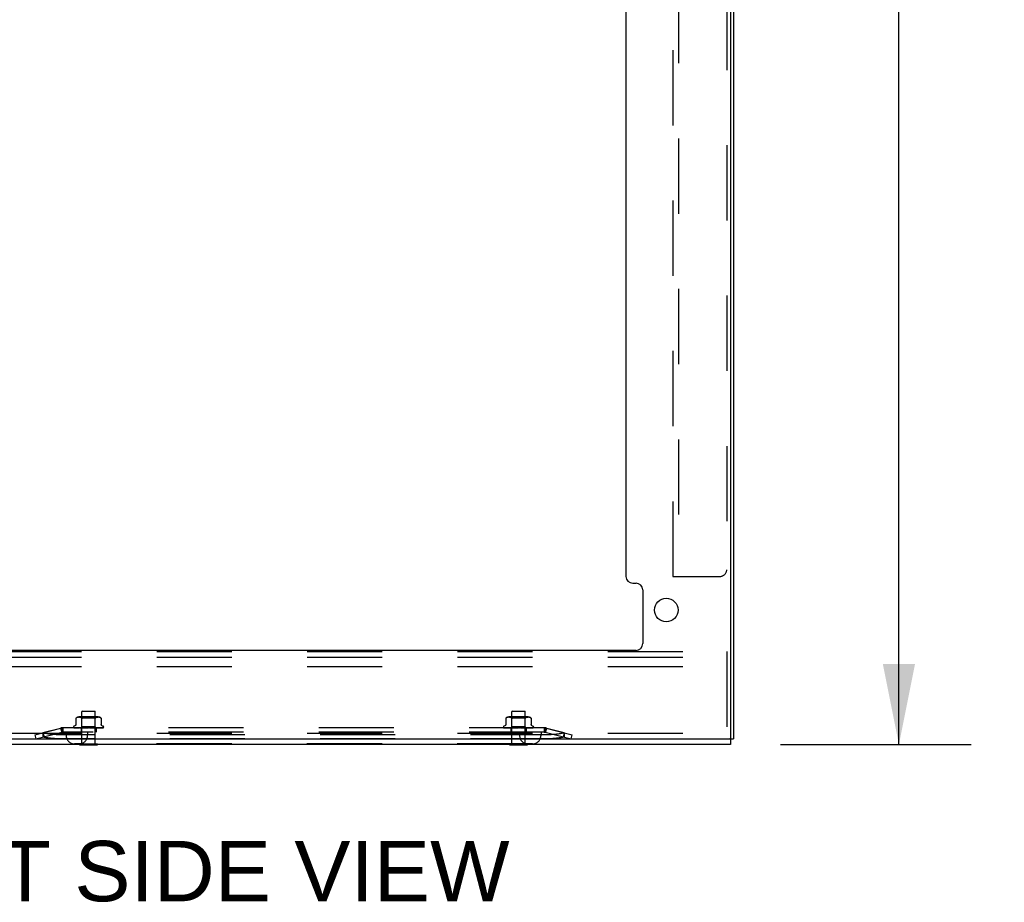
# Model space of a CAD drawing. Header units: inches. Extents: x 0 to 254, y 0 to 165.
# Tile 63 of 78: x 150 to 168, y 41 to 57. Entities that reach past the tile are written whole.
import ezdxf

# ---------------------------------------------------------------- set-up
doc = ezdxf.new("R2010")
doc.units = ezdxf.units.IN
doc.header["$LTSCALE"] = 13.988161
doc.header["$MEASUREMENT"] = 0
doc.linetypes.add('HIDDEN', pattern=[0.2, 0.1, -0.1])
doc.layers.get('0').update_dxf_attribs({"linetype": 'CONTINUOUS'})
doc.layers.add('DEFAULT_2', color=8, linetype='HIDDEN')
doc.layers.add('DIMENSIONS', color=7, linetype='CONTINUOUS')
doc.styles.get("Standard").update_dxf_attribs({"font": 'arial.ttf'})
doc.dimstyles.new('DIMSTYLE_1', dxfattribs={"dimtxt": 1.122045, "dimasz": 1.49606, "dimexe": 0.09, "dimexo": 0.07, "dimgap": 0.0375, "dimtad": 0, "dimtih": 1, "dimtoh": 1, "dimzin": 4, "dimdsep": 46, "dimtxsty": 'Standard', "dimblk": '_FILLED', "dimblk1": '_FILLED', "dimblk2": '_FILLED', "dimcen": 0.09, "dimazin": 1, "dimtfac": 1, "dimtdec": 3, "dimtofl": 0, "dimtmove": 0, "dimatfit": 3, "dimldrblk": '_FILLED', "dimfxl": 0, "dimtolj": 1, "dimtzin": 4, "dimarcsym": 0})

# ---------------------------------------------------------------- blocks, each defined once
blk = doc.blocks.new('_FILLED')
at = {"color": 0, "linetype": 'ByBlock'}
blk.add_solid([(0, 0), (-1, 0.2), (-1, -0.2)], dxfattribs=at)
blk = doc.blocks.new('*D20')
at = {"layer": 'DIMENSIONS', "color": 2, "linetype": 'Continuous'}
for p, q in [((164.317, 122.494), (167.868, 122.494)), ((166.521, 122.494), (166.521, 84.246)), ((166.521, 43.754), (166.521, 82.001)), ((164.317, 43.754), (167.868, 43.754))]:
    blk.add_line(p, q, dxfattribs=at)
at = {"layer": 'DIMENSIONS', "color": 2, "linetype": 'Continuous', "xscale": 1.49606, "yscale": 1.49606, "zscale": 1.49606}
for p, rotation in [((166.521, 122.494), 90), ((166.521, 43.754), 270)]:
    blk.add_blockref('_FILLED', p, dxfattribs=dict(at, rotation=rotation))
at = {"layer": 'DIMENSIONS', "color": 2, "linetype": 'Continuous', "insert": (166.521, 83.685), "char_height": 1.122, "width": 3.9209, "attachment_point": 2, "line_spacing_factor": 0.9}
blk.add_mtext('78.74', dxfattribs=at)

msp = doc.modelspace()

# ---------------------------------------------------------------- linework, layer by layer
at = {"color": 3, "linetype": 'Continuous'}
for p, q in [((163.442, 122.39), (163.442, 43.858)), ((163.39, 122.375), (163.39, 43.873)), ((161.442, 70.21), (161.442, 46.879)), ((161.567, 46.754), (161.629, 46.754)), ((161.754, 46.629), (161.754, 45.629)), ((161.629, 45.504), (143.255, 45.504)), ((141.442, 43.858), (163.375, 43.858)), ((163.39, 43.754), (141.494, 43.754))]:
    msp.add_line(p, q, dxfattribs=at)
at = {"color": 7, "linetype": 'Continuous'}
for p, q in [((163.375, 43.858), (163.442, 43.858)), ((163.39, 43.858), (163.39, 43.754)), ((151.274, 43.75), (151.274, 43.754)), ((151.274, 43.75), (151.611, 43.75)), ((151.611, 43.75), (151.611, 43.754)), ((159.274, 43.75), (159.274, 43.754)), ((159.274, 43.75), (159.611, 43.75)), ((159.611, 43.75), (159.611, 43.754))]:
    msp.add_line(p, q, dxfattribs=at)
at = {"color": 3, "linetype": 'Continuous'}
msp.add_circle((162.192, 46.254), 0.219, dxfattribs=at)
for centre, radius, start, end in [((161.567, 46.879), 0.125, 180, 270), ((161.629, 46.629), 0.125, 0, 90), ((161.629, 45.629), 0.125, 270, 360), ((163.375, 43.873), 0.015, 270, 360)]:
    msp.add_arc(centre, radius, start, end, dxfattribs=at)
at = {"layer": 'DEFAULT_2', "color": 8, "linetype": 'HIDDEN'}
for p, q in [((162.421, 119.369), (162.421, 46.879)), ((163.317, 119.244), (163.317, 47.004)), ((162.317, 70.655), (162.317, 46.879)), ((162.317, 46.879), (163.192, 46.879)), ((144.317, 45.483), (163.317, 45.483)), ((163.317, 45.483), (163.317, 43.858)), ((144.317, 45.379), (163.317, 45.379)), ((144.317, 45.202), (163.317, 45.202)), ((151.328, 44.375), (151.318, 44.365)), ((151.566, 44.365), (151.318, 44.365)), ((151.318, 43.768), (151.318, 44.365)), ((151.328, 44.375), (151.556, 44.375)), ((151.556, 44.375), (151.566, 44.365)), ((151.566, 43.768), (151.566, 44.365)), ((159.328, 44.375), (159.318, 44.365)), ((159.566, 44.365), (159.318, 44.365)), ((159.318, 43.768), (159.318, 44.365)), ((159.328, 44.375), (159.556, 44.375)), ((159.556, 44.375), (159.566, 44.365)), ((159.566, 43.768), (159.566, 44.365)), ((151.206, 44.24), (151.206, 44.128)), ((151.206, 44.24), (151.206, 44.24)), ((151.207, 44.241), (151.208, 44.242)), ((151.209, 44.243), (151.21, 44.244)), ((151.21, 44.244), (151.215, 44.247)), ((151.226, 44.253), (151.22, 44.25)), ((151.231, 44.255), (151.225, 44.253)), ((151.236, 44.256), (151.231, 44.255)), ((151.242, 44.257), (151.236, 44.256)), ((151.247, 44.258), (151.242, 44.257)), ((151.252, 44.259), (151.247, 44.258)), ((151.257, 44.259), (151.252, 44.259)), ((151.262, 44.259), (151.257, 44.259)), ((151.267, 44.259), (151.262, 44.259)), ((151.622, 44.265), (151.263, 44.265)), ((151.272, 44.259), (151.267, 44.259)), ((151.277, 44.258), (151.272, 44.259)), ((151.282, 44.257), (151.277, 44.258)), ((151.287, 44.256), (151.282, 44.257)), ((151.293, 44.255), (151.287, 44.256)), ((151.298, 44.253), (151.293, 44.255)), ((151.317, 44.245), (151.297, 44.265)), ((151.304, 44.25), (151.298, 44.253)), ((151.567, 44.245), (151.317, 44.245)), ((151.317, 44.082), (151.317, 44.245)), ((151.391, 44.256), (151.403, 44.257)), ((151.493, 44.256), (151.505, 44.255)), ((151.527, 44.25), (151.537, 44.247)), ((151.563, 44.24), (151.565, 44.241)), ((151.567, 44.245), (151.587, 44.265)), ((151.567, 44.082), (151.567, 44.245)), ((151.571, 44.244), (151.576, 44.247)), ((151.581, 44.25), (151.576, 44.247)), ((151.586, 44.253), (151.581, 44.25)), ((151.592, 44.255), (151.586, 44.253)), ((151.597, 44.256), (151.592, 44.255)), ((151.603, 44.257), (151.597, 44.256)), ((151.608, 44.258), (151.603, 44.257)), ((151.613, 44.259), (151.608, 44.258)), ((151.618, 44.259), (151.613, 44.259)), ((151.623, 44.259), (151.618, 44.259)), ((151.627, 44.259), (151.622, 44.259)), ((151.632, 44.259), (151.627, 44.259)), ((151.637, 44.258), (151.632, 44.259)), ((151.643, 44.257), (151.637, 44.258)), ((151.648, 44.256), (151.643, 44.257)), ((151.654, 44.255), (151.648, 44.256)), ((151.659, 44.253), (151.653, 44.255)), ((151.664, 44.25), (151.659, 44.253)), ((151.677, 44.241), (151.678, 44.241)), ((151.678, 44.24), (151.678, 44.241)), ((151.678, 44.24), (151.678, 44.128)), ((159.206, 44.24), (159.206, 44.128)), ((159.206, 44.24), (159.206, 44.24)), ((159.207, 44.241), (159.208, 44.242)), ((159.209, 44.243), (159.21, 44.244)), ((159.21, 44.244), (159.215, 44.247)), ((159.226, 44.253), (159.22, 44.25)), ((159.231, 44.255), (159.225, 44.253)), ((159.236, 44.256), (159.231, 44.255)), ((159.242, 44.257), (159.236, 44.256)), ((159.247, 44.258), (159.242, 44.257)), ((159.252, 44.259), (159.247, 44.258)), ((159.257, 44.259), (159.252, 44.259)), ((159.262, 44.259), (159.257, 44.259)), ((159.267, 44.259), (159.262, 44.259)), ((159.622, 44.265), (159.263, 44.265)), ((159.272, 44.259), (159.267, 44.259)), ((159.277, 44.258), (159.272, 44.259)), ((159.282, 44.257), (159.277, 44.258)), ((159.287, 44.256), (159.282, 44.257)), ((159.293, 44.255), (159.287, 44.256)), ((159.298, 44.253), (159.293, 44.255)), ((159.317, 44.245), (159.297, 44.265)), ((159.304, 44.25), (159.298, 44.253)), ((159.567, 44.245), (159.317, 44.245)), ((159.317, 44.082), (159.317, 44.245)), ((159.493, 44.256), (159.505, 44.255)), ((159.527, 44.25), (159.537, 44.247)), ((159.567, 44.245), (159.587, 44.265)), ((159.567, 44.082), (159.567, 44.245)), ((159.571, 44.244), (159.576, 44.247)), ((159.581, 44.25), (159.576, 44.247)), ((159.586, 44.253), (159.581, 44.25)), ((159.592, 44.255), (159.586, 44.253)), ((159.597, 44.256), (159.592, 44.255)), ((159.603, 44.257), (159.597, 44.256)), ((159.608, 44.258), (159.603, 44.257)), ((159.613, 44.259), (159.608, 44.258)), ((159.618, 44.259), (159.613, 44.259)), ((159.623, 44.259), (159.618, 44.259)), ((159.627, 44.259), (159.622, 44.259)), ((159.632, 44.259), (159.627, 44.259)), ((159.637, 44.258), (159.632, 44.259)), ((159.643, 44.257), (159.637, 44.258)), ((159.648, 44.256), (159.643, 44.257)), ((159.654, 44.255), (159.648, 44.256)), ((159.659, 44.253), (159.653, 44.255)), ((159.664, 44.25), (159.659, 44.253)), ((159.677, 44.241), (159.678, 44.241)), ((159.678, 44.24), (159.678, 44.241)), ((159.678, 44.24), (159.678, 44.128)), ((150.442, 43.934), (150.95, 44.065)), ((150.462, 43.858), (150.97, 43.989)), ((150.942, 44.058), (150.594, 43.968)), ((150.594, 43.973), (150.613, 43.897)), ((150.923, 44.058), (150.942, 43.982)), ((150.931, 44.06), (150.95, 43.984)), ((150.942, 44.058), (150.942, 43.982)), ((150.95, 44.065), (150.97, 43.989)), ((159.922, 44.063), (150.962, 44.063)), ((150.962, 44.063), (150.962, 43.985)), ((159.922, 43.985), (150.962, 43.985)), ((151.023, 43.985), (151.023, 43.925)), ((151.161, 44.079), (151.161, 44.078)), ((151.17, 44.066), (151.17, 44.066)), ((151.299, 44.063), (151.17, 44.065)), ((151.187, 44.1), (151.172, 44.095)), ((151.3, 44.063), (151.172, 44.065)), ((151.303, 44.063), (151.178, 44.065)), ((151.184, 44.065), (151.183, 44.065)), ((151.307, 44.063), (151.184, 44.065)), ((151.196, 44.065), (151.195, 44.065)), ((151.312, 44.063), (151.196, 44.065)), ((151.205, 44.065), (151.204, 44.065)), ((151.318, 44.063), (151.205, 44.065)), ((151.326, 44.063), (151.222, 44.065)), ((151.222, 44.065), (151.222, 44.065)), ((151.334, 44.063), (151.234, 44.065)), ((151.244, 44.064), (151.252, 44.063)), ((151.252, 44.063), (151.257, 44.063)), ((151.343, 44.063), (151.256, 44.065)), ((151.353, 44.063), (151.271, 44.065)), ((151.271, 44.065), (151.272, 44.065)), ((151.287, 44.064), (151.298, 44.063)), ((151.298, 44.063), (151.317, 44.082)), ((151.365, 44.063), (151.298, 44.065)), ((151.298, 44.063), (151.298, 44.063)), ((151.298, 44.063), (151.299, 44.063)), ((151.299, 44.063), (151.299, 44.063)), ((151.3, 44.063), (151.3, 44.063)), ((151.3, 44.063), (151.303, 44.063)), ((151.302, 44.063), (151.302, 43.985)), ((151.303, 44.063), (151.303, 44.063)), ((151.307, 44.063), (151.312, 44.063)), ((151.307, 44.063), (151.307, 44.063)), ((151.309, 44.063), (151.307, 44.063)), ((151.312, 44.063), (151.312, 44.063)), ((151.376, 44.063), (151.315, 44.065)), ((151.315, 44.065), (151.315, 44.065)), ((151.315, 44.065), (151.343, 44.063)), ((151.567, 44.082), (151.317, 44.082)), ((151.318, 44.063), (151.318, 44.063)), ((151.318, 44.063), (151.318, 44.063)), ((151.322, 44.063), (151.318, 44.063)), ((151.32, 44.063), (151.325, 44.063)), ((151.326, 44.063), (151.325, 44.063)), ((151.334, 44.063), (151.334, 44.063)), ((151.339, 44.063), (151.334, 44.063)), ((151.336, 44.063), (151.343, 44.063)), ((151.343, 44.063), (151.343, 44.063)), ((151.389, 44.063), (151.344, 44.065)), ((151.353, 44.063), (151.354, 44.063)), ((151.36, 44.063), (151.354, 44.063)), ((151.357, 44.063), (151.364, 44.063)), ((151.402, 44.063), (151.363, 44.065)), ((151.363, 44.065), (151.363, 44.065)), ((151.363, 44.065), (151.393, 44.063)), ((151.365, 44.063), (151.364, 44.063)), ((151.376, 44.063), (151.377, 44.063)), ((151.384, 44.063), (151.377, 44.063)), ((151.38, 44.063), (151.389, 44.063)), ((151.389, 44.063), (151.389, 44.063)), ((151.416, 44.063), (151.394, 44.065)), ((151.402, 44.063), (151.402, 44.063)), ((151.41, 44.063), (151.402, 44.063)), ((151.406, 44.063), (151.415, 44.063)), ((151.416, 44.063), (151.415, 44.063)), ((151.423, 43.985), (151.423, 43.925)), ((151.438, 44.063), (151.429, 44.063)), ((151.433, 44.063), (151.442, 44.063)), ((151.465, 44.063), (151.456, 44.063)), ((151.46, 44.063), (151.469, 44.063)), ((151.496, 44.065), (151.466, 44.063)), ((151.496, 44.065), (151.469, 44.063)), ((151.469, 44.063), (151.469, 44.063)), ((151.516, 44.065), (151.482, 44.063)), ((151.482, 44.063), (151.483, 44.063)), ((151.492, 44.063), (151.483, 44.063)), ((151.487, 44.063), (151.495, 44.063)), ((151.496, 44.063), (151.495, 44.063)), ((151.496, 44.065), (151.496, 44.065)), ((151.546, 44.065), (151.496, 44.063)), ((151.564, 44.065), (151.508, 44.063)), ((151.508, 44.063), (151.508, 44.063)), ((151.516, 44.063), (151.508, 44.063)), ((151.512, 44.063), (151.52, 44.063)), ((151.517, 44.063), (151.546, 44.065)), ((151.592, 44.065), (151.52, 44.063)), ((151.52, 44.063), (151.52, 44.063)), ((151.608, 44.065), (151.531, 44.063)), ((151.531, 44.063), (151.531, 44.063)), ((151.538, 44.063), (151.531, 44.063)), ((151.535, 44.063), (151.541, 44.063)), ((151.633, 44.065), (151.541, 44.063)), ((151.541, 44.063), (151.541, 44.063)), ((151.546, 44.065), (151.546, 44.065)), ((151.646, 44.065), (151.55, 44.063)), ((151.55, 44.063), (151.551, 44.063)), ((151.557, 44.063), (151.551, 44.063)), ((151.554, 44.063), (151.559, 44.063)), ((151.666, 44.065), (151.559, 44.063)), ((151.559, 44.063), (151.559, 44.063)), ((151.564, 44.063), (151.575, 44.064)), ((151.677, 44.065), (151.566, 44.063)), ((151.566, 44.063), (151.567, 44.063)), ((151.586, 44.063), (151.567, 44.082)), ((151.571, 44.063), (151.567, 44.063)), ((151.569, 44.063), (151.573, 44.063)), ((151.691, 44.065), (151.573, 44.063)), ((151.573, 44.063), (151.573, 44.063)), ((151.575, 44.064), (151.592, 44.065)), ((151.699, 44.065), (151.578, 44.063)), ((151.578, 44.063), (151.578, 44.063)), ((151.581, 44.063), (151.578, 44.063)), ((151.708, 44.065), (151.582, 44.063)), ((151.582, 44.063), (151.582, 44.063)), ((151.583, 44.063), (151.583, 43.985)), ((151.712, 44.065), (151.584, 44.063)), ((151.584, 44.063), (151.584, 44.063)), ((151.715, 44.065), (151.586, 44.063)), ((151.586, 44.063), (151.586, 44.063)), ((151.592, 44.065), (151.592, 44.065)), ((151.618, 44.064), (151.626, 44.064)), ((151.626, 44.064), (151.632, 44.065)), ((151.632, 44.065), (151.633, 44.065)), ((151.645, 44.063), (151.65, 44.063)), ((151.646, 44.065), (151.646, 44.065)), ((151.66, 44.064), (151.666, 44.065)), ((151.666, 44.065), (151.666, 44.065)), ((151.692, 44.065), (151.691, 44.065)), ((151.697, 44.1), (151.713, 44.095)), ((151.719, 44.067), (151.719, 44.067)), ((151.723, 44.079), (151.723, 44.078)), ((159.161, 44.079), (159.161, 44.078)), ((159.17, 44.066), (159.17, 44.066)), ((159.299, 44.063), (159.17, 44.065)), ((159.187, 44.1), (159.172, 44.095)), ((159.3, 44.063), (159.172, 44.065)), ((159.303, 44.063), (159.178, 44.065)), ((159.184, 44.065), (159.183, 44.065)), ((159.307, 44.063), (159.184, 44.065)), ((159.196, 44.065), (159.195, 44.065)), ((159.312, 44.063), (159.196, 44.065)), ((159.205, 44.065), (159.204, 44.065)), ((159.318, 44.063), (159.205, 44.065)), ((159.326, 44.063), (159.222, 44.065)), ((159.222, 44.065), (159.222, 44.065)), ((159.334, 44.063), (159.234, 44.065)), ((159.244, 44.064), (159.252, 44.063)), ((159.252, 44.063), (159.257, 44.063)), ((159.343, 44.063), (159.256, 44.065)), ((159.353, 44.063), (159.271, 44.065)), ((159.271, 44.065), (159.272, 44.065)), ((159.287, 44.064), (159.298, 44.063)), ((159.298, 44.063), (159.317, 44.082)), ((159.365, 44.063), (159.298, 44.065)), ((159.298, 44.063), (159.298, 44.063)), ((159.298, 44.063), (159.299, 44.063)), ((159.299, 44.063), (159.299, 44.063)), ((159.3, 44.063), (159.3, 44.063)), ((159.3, 44.063), (159.303, 44.063)), ((159.302, 44.063), (159.302, 43.985)), ((159.303, 44.063), (159.303, 44.063)), ((159.307, 44.063), (159.312, 44.063)), ((159.307, 44.063), (159.307, 44.063)), ((159.309, 44.063), (159.307, 44.063)), ((159.312, 44.063), (159.312, 44.063)), ((159.376, 44.063), (159.315, 44.065)), ((159.315, 44.065), (159.315, 44.065)), ((159.315, 44.065), (159.343, 44.063)), ((159.567, 44.082), (159.317, 44.082)), ((159.318, 44.063), (159.318, 44.063)), ((159.318, 44.063), (159.318, 44.063)), ((159.322, 44.063), (159.318, 44.063)), ((159.32, 44.063), (159.325, 44.063)), ((159.326, 44.063), (159.325, 44.063)), ((159.334, 44.063), (159.334, 44.063)), ((159.339, 44.063), (159.334, 44.063)), ((159.336, 44.063), (159.343, 44.063)), ((159.343, 44.063), (159.343, 44.063)), ((159.389, 44.063), (159.344, 44.065)), ((159.353, 44.063), (159.354, 44.063)), ((159.36, 44.063), (159.354, 44.063)), ((159.357, 44.063), (159.364, 44.063)), ((159.402, 44.063), (159.363, 44.065)), ((159.363, 44.065), (159.363, 44.065)), ((159.363, 44.065), (159.393, 44.063)), ((159.365, 44.063), (159.364, 44.063)), ((159.376, 44.063), (159.377, 44.063)), ((159.384, 44.063), (159.377, 44.063)), ((159.38, 44.063), (159.389, 44.063)), ((159.389, 44.063), (159.389, 44.063)), ((159.416, 44.063), (159.394, 44.065)), ((159.402, 44.063), (159.402, 44.063)), ((159.41, 44.063), (159.402, 44.063)), ((159.406, 44.063), (159.415, 44.063)), ((159.416, 44.063), (159.415, 44.063)), ((159.438, 44.063), (159.429, 44.063)), ((159.433, 44.063), (159.442, 44.063)), ((159.465, 44.063), (159.456, 44.063)), ((159.46, 44.063), (159.469, 44.063)), ((159.461, 43.985), (159.461, 43.925)), ((159.496, 44.065), (159.466, 44.063)), ((159.496, 44.065), (159.469, 44.063)), ((159.469, 44.063), (159.469, 44.063)), ((159.516, 44.065), (159.482, 44.063)), ((159.482, 44.063), (159.483, 44.063)), ((159.492, 44.063), (159.483, 44.063)), ((159.487, 44.063), (159.495, 44.063)), ((159.496, 44.063), (159.495, 44.063)), ((159.496, 44.065), (159.496, 44.065)), ((159.546, 44.065), (159.496, 44.063)), ((159.564, 44.065), (159.508, 44.063)), ((159.508, 44.063), (159.508, 44.063)), ((159.516, 44.063), (159.508, 44.063)), ((159.512, 44.063), (159.52, 44.063)), ((159.517, 44.063), (159.546, 44.065)), ((159.592, 44.065), (159.52, 44.063)), ((159.52, 44.063), (159.52, 44.063)), ((159.608, 44.065), (159.531, 44.063)), ((159.531, 44.063), (159.531, 44.063)), ((159.538, 44.063), (159.531, 44.063)), ((159.535, 44.063), (159.541, 44.063)), ((159.633, 44.065), (159.541, 44.063)), ((159.541, 44.063), (159.541, 44.063)), ((159.546, 44.065), (159.546, 44.065)), ((159.646, 44.065), (159.55, 44.063)), ((159.55, 44.063), (159.551, 44.063)), ((159.557, 44.063), (159.551, 44.063)), ((159.554, 44.063), (159.559, 44.063)), ((159.666, 44.065), (159.559, 44.063)), ((159.559, 44.063), (159.559, 44.063)), ((159.564, 44.063), (159.575, 44.064)), ((159.677, 44.065), (159.566, 44.063)), ((159.566, 44.063), (159.567, 44.063)), ((159.586, 44.063), (159.567, 44.082)), ((159.571, 44.063), (159.567, 44.063)), ((159.569, 44.063), (159.573, 44.063)), ((159.691, 44.065), (159.573, 44.063)), ((159.573, 44.063), (159.573, 44.063)), ((159.575, 44.064), (159.592, 44.065)), ((159.699, 44.065), (159.578, 44.063)), ((159.578, 44.063), (159.578, 44.063)), ((159.581, 44.063), (159.578, 44.063)), ((159.708, 44.065), (159.582, 44.063)), ((159.582, 44.063), (159.582, 44.063)), ((159.583, 44.063), (159.583, 43.985)), ((159.712, 44.065), (159.584, 44.063)), ((159.584, 44.063), (159.584, 44.063)), ((159.715, 44.065), (159.586, 44.063)), ((159.586, 44.063), (159.586, 44.063)), ((159.592, 44.065), (159.592, 44.065)), ((159.618, 44.064), (159.626, 44.064)), ((159.626, 44.064), (159.632, 44.065)), ((159.632, 44.065), (159.633, 44.065)), ((159.645, 44.063), (159.65, 44.063)), ((159.646, 44.065), (159.646, 44.065)), ((159.66, 44.064), (159.666, 44.065)), ((159.666, 44.065), (159.666, 44.065)), ((159.692, 44.065), (159.691, 44.065)), ((159.697, 44.1), (159.713, 44.095)), ((159.719, 44.067), (159.719, 44.067)), ((159.723, 44.079), (159.723, 44.078)), ((159.861, 43.985), (159.861, 43.925)), ((159.934, 44.065), (159.915, 43.989)), ((159.915, 43.989), (160.423, 43.858)), ((159.922, 44.063), (159.922, 43.985)), ((159.934, 44.065), (160.442, 43.934)), ((159.954, 44.06), (159.934, 43.984)), ((160.29, 43.968), (159.942, 44.058)), ((159.942, 44.058), (159.942, 43.982)), ((159.962, 44.058), (159.942, 43.982)), ((160.291, 43.973), (160.271, 43.897)), ((144.317, 43.962), (163.317, 43.962)), ((150.442, 43.934), (150.462, 43.858)), ((150.594, 43.968), (150.594, 43.892)), ((159.947, 43.934), (150.938, 43.934)), ((159.947, 43.858), (150.938, 43.858)), ((160.29, 43.968), (160.29, 43.892)), ((160.423, 43.858), (160.442, 43.934)), ((159.701, 43.765), (151.183, 43.765)), ((151.274, 43.768), (151.611, 43.768)), ((151.274, 43.754), (151.274, 43.768)), ((151.611, 43.754), (151.611, 43.768)), ((159.274, 43.768), (159.611, 43.768)), ((159.274, 43.754), (159.274, 43.768)), ((159.611, 43.754), (159.611, 43.768))]:
    msp.add_line(p, q, dxfattribs=at)
for points in [[(151.21, 44.244), (151.209, 44.243), (151.208, 44.242), (151.207, 44.241), (151.207, 44.241), (151.206, 44.24)], [(151.22, 44.25), (151.215, 44.247), (151.21, 44.244)], [(151.304, 44.25), (151.309, 44.247), (151.314, 44.244)], [(151.324, 44.24), (151.322, 44.24), (151.319, 44.241), (151.317, 44.241), (151.315, 44.242), (151.314, 44.244)], [(151.324, 44.24), (151.327, 44.24), (151.329, 44.241)], [(151.339, 44.244), (151.335, 44.242), (151.332, 44.241), (151.329, 44.241)], [(151.391, 44.256), (151.379, 44.255), (151.368, 44.252), (151.357, 44.25), (151.348, 44.247), (151.339, 44.244)], [(151.339, 44.244), (151.348, 44.247), (151.357, 44.25), (151.368, 44.252)], [(151.429, 44.259), (151.416, 44.258), (151.403, 44.257)], [(151.429, 44.259), (151.442, 44.259), (151.455, 44.259), (151.468, 44.258), (151.481, 44.257)], [(151.546, 44.244), (151.537, 44.247), (151.527, 44.25), (151.516, 44.252), (151.505, 44.255), (151.493, 44.256), (151.481, 44.257)], [(151.563, 44.24), (151.56, 44.24), (151.558, 44.24), (151.555, 44.241), (151.552, 44.241), (151.549, 44.242), (151.546, 44.244)], [(151.571, 44.244), (151.569, 44.242), (151.567, 44.241), (151.565, 44.241)], [(151.664, 44.25), (151.669, 44.247), (151.674, 44.244)], [(151.677, 44.241), (151.677, 44.242), (151.676, 44.242), (151.674, 44.244)], [(151.676, 44.242), (151.676, 44.242), (151.677, 44.242)], [(151.678, 44.24), (151.678, 44.24), (151.678, 44.24)], [(159.21, 44.244), (159.209, 44.243), (159.208, 44.242), (159.207, 44.241), (159.207, 44.241), (159.206, 44.24)], [(159.22, 44.25), (159.215, 44.247), (159.21, 44.244)], [(159.304, 44.25), (159.309, 44.247), (159.314, 44.244)], [(159.339, 44.244), (159.335, 44.242), (159.332, 44.241), (159.329, 44.241), (159.327, 44.24), (159.324, 44.24), (159.322, 44.24), (159.319, 44.241), (159.317, 44.241), (159.315, 44.242), (159.314, 44.244)], [(159.339, 44.244), (159.348, 44.247), (159.357, 44.25), (159.368, 44.252)], [(159.357, 44.25), (159.348, 44.247), (159.339, 44.244)], [(159.403, 44.257), (159.391, 44.256), (159.379, 44.255), (159.368, 44.252)], [(159.403, 44.257), (159.416, 44.258), (159.429, 44.259), (159.442, 44.259), (159.455, 44.259), (159.468, 44.258), (159.481, 44.257)], [(159.455, 44.259), (159.442, 44.259), (159.429, 44.259), (159.416, 44.258)], [(159.546, 44.244), (159.537, 44.247), (159.527, 44.25), (159.516, 44.252), (159.505, 44.255), (159.493, 44.256), (159.481, 44.257), (159.468, 44.258)], [(159.571, 44.244), (159.569, 44.242), (159.567, 44.241), (159.565, 44.241), (159.563, 44.24), (159.56, 44.24), (159.558, 44.24), (159.555, 44.241), (159.552, 44.241), (159.549, 44.242), (159.546, 44.244)], [(159.664, 44.25), (159.669, 44.247), (159.674, 44.244)], [(159.677, 44.241), (159.677, 44.242), (159.676, 44.242), (159.674, 44.244)], [(159.676, 44.242), (159.676, 44.242), (159.677, 44.242)], [(159.678, 44.24), (159.678, 44.24), (159.678, 44.24)], [(150.962, 44.063), (150.959, 44.062), (150.956, 44.062), (150.952, 44.061), (150.949, 44.06), (150.946, 44.059), (150.942, 44.058)], [(150.962, 43.985), (150.959, 43.984), (150.956, 43.984), (150.952, 43.984), (150.949, 43.983), (150.946, 43.983), (150.942, 43.982)], [(151.17, 44.065), (151.17, 44.065), (151.169, 44.065), (151.169, 44.065), (151.168, 44.065), (151.168, 44.066), (151.168, 44.066), (151.167, 44.066), (151.167, 44.066), (151.167, 44.066), (151.167, 44.066)], [(151.167, 44.066), (151.167, 44.066), (151.167, 44.066), (151.167, 44.066), (151.167, 44.066)], [(151.167, 44.066), (151.167, 44.066), (151.168, 44.066), (151.168, 44.065), (151.168, 44.065), (151.169, 44.065), (151.169, 44.064), (151.17, 44.064), (151.17, 44.064), (151.171, 44.063), (151.172, 44.063), (151.172, 44.063), (151.173, 44.063), (151.173, 44.063)], [(151.167, 44.065), (151.169, 44.064), (151.17, 44.064), (151.171, 44.063), (151.172, 44.063), (151.173, 44.063)], [(151.172, 44.065), (151.171, 44.065), (151.171, 44.065), (151.17, 44.065), (151.17, 44.066)], [(151.17, 44.066), (151.171, 44.065), (151.172, 44.065), (151.174, 44.064), (151.175, 44.064), (151.177, 44.063), (151.178, 44.063), (151.18, 44.063), (151.181, 44.063)], [(151.178, 44.065), (151.178, 44.065), (151.177, 44.065), (151.177, 44.065), (151.176, 44.065), (151.176, 44.066), (151.176, 44.066)], [(151.176, 44.066), (151.176, 44.066), (151.176, 44.065), (151.177, 44.065), (151.177, 44.065), (151.178, 44.065)], [(151.178, 44.065), (151.178, 44.065), (151.178, 44.064), (151.179, 44.064), (151.179, 44.064), (151.18, 44.063), (151.181, 44.063), (151.181, 44.063), (151.182, 44.063), (151.182, 44.063)], [(151.183, 44.065), (151.184, 44.065), (151.186, 44.064), (151.189, 44.064), (151.191, 44.064), (151.193, 44.063), (151.196, 44.063), (151.198, 44.063)], [(151.206, 44.128), (151.206, 44.126), (151.206, 44.124), (151.205, 44.121), (151.205, 44.119), (151.204, 44.117), (151.203, 44.115), (151.202, 44.113), (151.201, 44.111), (151.2, 44.109), (151.198, 44.108), (151.197, 44.106), (151.195, 44.105), (151.194, 44.104), (151.192, 44.103), (151.19, 44.102), (151.189, 44.101), (151.187, 44.1)], [(151.195, 44.065), (151.195, 44.065), (151.195, 44.065), (151.195, 44.065), (151.195, 44.065), (151.196, 44.065)], [(151.196, 44.065), (151.197, 44.064), (151.198, 44.064), (151.198, 44.064), (151.199, 44.063), (151.2, 44.063), (151.201, 44.063), (151.201, 44.063)], [(151.204, 44.065), (151.206, 44.065), (151.209, 44.064), (151.212, 44.064), (151.215, 44.064), (151.219, 44.063), (151.222, 44.063), (151.224, 44.063)], [(151.222, 44.065), (151.222, 44.065), (151.222, 44.065), (151.222, 44.065), (151.222, 44.065), (151.223, 44.065), (151.223, 44.065), (151.224, 44.065), (151.224, 44.064), (151.226, 44.064)], [(151.226, 44.064), (151.226, 44.063), (151.227, 44.063), (151.228, 44.063), (151.228, 44.063)], [(151.234, 44.065), (151.237, 44.065), (151.244, 44.064)], [(151.256, 44.065), (151.257, 44.065), (151.257, 44.065), (151.257, 44.065), (151.258, 44.065), (151.258, 44.065), (151.259, 44.064), (151.26, 44.064), (151.261, 44.063)], [(151.261, 44.063), (151.262, 44.063), (151.263, 44.063), (151.263, 44.063)], [(151.272, 44.065), (151.275, 44.065), (151.287, 44.064)], [(151.298, 44.065), (151.298, 44.065), (151.298, 44.065), (151.299, 44.065), (151.3, 44.065), (151.3, 44.064), (151.301, 44.064), (151.302, 44.064), (151.303, 44.063), (151.304, 44.063), (151.304, 44.063), (151.305, 44.063)], [(151.298, 44.063), (151.299, 44.063), (151.299, 44.063), (151.299, 44.063), (151.299, 44.063), (151.299, 44.063), (151.299, 44.063)], [(151.299, 44.063), (151.299, 44.063), (151.3, 44.063), (151.3, 44.063), (151.3, 44.063), (151.3, 44.063), (151.3, 44.063)], [(151.301, 44.063), (151.301, 44.063), (151.301, 44.063), (151.3, 44.063), (151.3, 44.063)], [(151.303, 44.063), (151.303, 44.063), (151.303, 44.063), (151.303, 44.063), (151.303, 44.063), (151.303, 44.063)], [(151.305, 44.063), (151.305, 44.063), (151.306, 44.063), (151.306, 44.063), (151.306, 44.063), (151.307, 44.063), (151.307, 44.063)], [(151.312, 44.063), (151.312, 44.063), (151.312, 44.063), (151.312, 44.063), (151.312, 44.063), (151.312, 44.063)], [(151.316, 44.063), (151.316, 44.063), (151.317, 44.063), (151.317, 44.063), (151.317, 44.063), (151.318, 44.063), (151.318, 44.063)], [(151.327, 44.063), (151.327, 44.063), (151.326, 44.063), (151.326, 44.063), (151.326, 44.063), (151.326, 44.063)], [(151.331, 44.063), (151.332, 44.063), (151.332, 44.063), (151.333, 44.063), (151.333, 44.063), (151.334, 44.063), (151.334, 44.063)], [(151.345, 44.063), (151.345, 44.063), (151.345, 44.063), (151.344, 44.063), (151.344, 44.063), (151.343, 44.063)], [(151.344, 44.065), (151.344, 44.065), (151.345, 44.065), (151.345, 44.065), (151.346, 44.065), (151.347, 44.064), (151.347, 44.064), (151.348, 44.064), (151.349, 44.064), (151.349, 44.063), (151.35, 44.063), (151.351, 44.063), (151.351, 44.063)], [(151.35, 44.063), (151.351, 44.063), (151.352, 44.063), (151.352, 44.063), (151.353, 44.063), (151.353, 44.063), (151.353, 44.063)], [(151.367, 44.063), (151.367, 44.063), (151.366, 44.063), (151.366, 44.063), (151.365, 44.063), (151.365, 44.063)], [(151.373, 44.063), (151.374, 44.063), (151.374, 44.063), (151.375, 44.063), (151.376, 44.063), (151.376, 44.063), (151.376, 44.063)], [(151.392, 44.063), (151.391, 44.063), (151.391, 44.063), (151.39, 44.063), (151.39, 44.063), (151.389, 44.063)], [(151.394, 44.065), (151.395, 44.065), (151.396, 44.065), (151.396, 44.065), (151.397, 44.064), (151.397, 44.064), (151.398, 44.064), (151.398, 44.064), (151.399, 44.063)], [(151.398, 44.063), (151.399, 44.063), (151.4, 44.063), (151.4, 44.063), (151.401, 44.063), (151.401, 44.063), (151.402, 44.063)], [(151.399, 44.063), (151.4, 44.063), (151.4, 44.063)], [(151.418, 44.063), (151.418, 44.063), (151.417, 44.063), (151.417, 44.063), (151.416, 44.063), (151.416, 44.063)], [(151.425, 44.063), (151.426, 44.063), (151.426, 44.063), (151.427, 44.063), (151.428, 44.063), (151.428, 44.063), (151.429, 44.063)], [(151.446, 44.063), (151.445, 44.063), (151.444, 44.063), (151.444, 44.063), (151.443, 44.063), (151.443, 44.063), (151.442, 44.063)], [(151.453, 44.063), (151.453, 44.063), (151.454, 44.063), (151.454, 44.063), (151.454, 44.063)], [(151.464, 44.065), (151.462, 44.065), (151.461, 44.064), (151.459, 44.064), (151.457, 44.064), (151.456, 44.063), (151.454, 44.063)], [(151.454, 44.063), (151.455, 44.063), (151.456, 44.063), (151.456, 44.063)], [(151.459, 44.063), (151.459, 44.063), (151.46, 44.063), (151.46, 44.063), (151.46, 44.063)], [(151.46, 44.063), (151.46, 44.063), (151.461, 44.064), (151.461, 44.064), (151.461, 44.064), (151.462, 44.064), (151.462, 44.065), (151.463, 44.065), (151.463, 44.065), (151.464, 44.065)], [(151.473, 44.063), (151.472, 44.063), (151.472, 44.063), (151.471, 44.063), (151.47, 44.063), (151.47, 44.063), (151.469, 44.063)], [(151.48, 44.063), (151.48, 44.063), (151.481, 44.063), (151.481, 44.063), (151.482, 44.063), (151.482, 44.063)], [(151.499, 44.063), (151.5, 44.063), (151.5, 44.063), (151.5, 44.064), (151.5, 44.064), (151.5, 44.064), (151.5, 44.064), (151.5, 44.064), (151.499, 44.065), (151.499, 44.065), (151.499, 44.065), (151.498, 44.065), (151.498, 44.065), (151.497, 44.065), (151.496, 44.065)], [(151.499, 44.063), (151.498, 44.063), (151.498, 44.063), (151.497, 44.063), (151.496, 44.063), (151.496, 44.063), (151.496, 44.063)], [(151.505, 44.063), (151.506, 44.063), (151.506, 44.063), (151.507, 44.063), (151.507, 44.063), (151.508, 44.063)], [(151.509, 44.063), (151.51, 44.063), (151.51, 44.063), (151.511, 44.064)], [(151.511, 44.064), (151.512, 44.064), (151.512, 44.064), (151.513, 44.065), (151.514, 44.065), (151.514, 44.065), (151.515, 44.065), (151.516, 44.065)], [(151.523, 44.063), (151.522, 44.063), (151.522, 44.063), (151.521, 44.063), (151.521, 44.063), (151.52, 44.063), (151.52, 44.063)], [(151.529, 44.063), (151.529, 44.063), (151.529, 44.063), (151.53, 44.063), (151.53, 44.063), (151.531, 44.063)], [(151.544, 44.063), (151.544, 44.063), (151.543, 44.063), (151.542, 44.063), (151.542, 44.063), (151.541, 44.063), (151.541, 44.063)], [(151.549, 44.063), (151.549, 44.063), (151.549, 44.063), (151.55, 44.063), (151.55, 44.063), (151.55, 44.063)], [(151.557, 44.063), (151.558, 44.063), (151.559, 44.063), (151.56, 44.064), (151.56, 44.064), (151.561, 44.064), (151.562, 44.065), (151.562, 44.065), (151.563, 44.065), (151.564, 44.065), (151.564, 44.065), (151.564, 44.065)], [(151.562, 44.063), (151.561, 44.063), (151.561, 44.063), (151.56, 44.063), (151.56, 44.063), (151.559, 44.063), (151.559, 44.063)], [(151.565, 44.063), (151.565, 44.063), (151.566, 44.063), (151.566, 44.063), (151.566, 44.063), (151.566, 44.063)], [(151.575, 44.063), (151.574, 44.063), (151.574, 44.063), (151.573, 44.063), (151.573, 44.063), (151.573, 44.063), (151.573, 44.063)], [(151.577, 44.063), (151.577, 44.063), (151.577, 44.063), (151.577, 44.063), (151.578, 44.063), (151.578, 44.063)], [(151.58, 44.063), (151.58, 44.063), (151.581, 44.063), (151.581, 44.063), (151.582, 44.063)], [(151.583, 44.063), (151.583, 44.063), (151.582, 44.063), (151.582, 44.063), (151.582, 44.063), (151.582, 44.063), (151.582, 44.063)], [(151.586, 44.063), (151.586, 44.063), (151.585, 44.063), (151.585, 44.063), (151.584, 44.063)], [(151.584, 44.063), (151.584, 44.063), (151.584, 44.063), (151.584, 44.063), (151.584, 44.063), (151.584, 44.063), (151.584, 44.063)], [(151.586, 44.063), (151.586, 44.063), (151.586, 44.063), (151.586, 44.063), (151.586, 44.063)], [(151.601, 44.063), (151.602, 44.063), (151.602, 44.063), (151.603, 44.063)], [(151.603, 44.063), (151.605, 44.064), (151.605, 44.064), (151.606, 44.065), (151.607, 44.065), (151.607, 44.065), (151.608, 44.065), (151.608, 44.065), (151.608, 44.065)], [(151.608, 44.063), (151.61, 44.063), (151.618, 44.064)], [(151.64, 44.063), (151.64, 44.063), (151.641, 44.063), (151.642, 44.063), (151.643, 44.064)], [(151.643, 44.064), (151.644, 44.064), (151.645, 44.065), (151.645, 44.065), (151.646, 44.065), (151.646, 44.065)], [(151.65, 44.063), (151.654, 44.064), (151.66, 44.064)], [(151.671, 44.063), (151.671, 44.063), (151.672, 44.063), (151.673, 44.063), (151.674, 44.064), (151.674, 44.064)], [(151.674, 44.064), (151.676, 44.065), (151.676, 44.065), (151.677, 44.065), (151.677, 44.065)], [(151.675, 44.063), (151.677, 44.063), (151.679, 44.063), (151.682, 44.064), (151.685, 44.064), (151.688, 44.064), (151.69, 44.065), (151.692, 44.065)], [(151.677, 44.065), (151.677, 44.065), (151.677, 44.065), (151.677, 44.065), (151.677, 44.065), (151.677, 44.065)], [(151.697, 44.1), (151.696, 44.101), (151.694, 44.102), (151.692, 44.103), (151.691, 44.104), (151.689, 44.105), (151.688, 44.106), (151.686, 44.108), (151.685, 44.109), (151.684, 44.111), (151.682, 44.113), (151.681, 44.115), (151.68, 44.117), (151.68, 44.119), (151.679, 44.121), (151.679, 44.124), (151.678, 44.126), (151.678, 44.128)], [(151.694, 44.063), (151.695, 44.063), (151.695, 44.063), (151.696, 44.063), (151.697, 44.064), (151.697, 44.064), (151.698, 44.064), (151.698, 44.065)], [(151.696, 44.063), (151.698, 44.063), (151.7, 44.063), (151.702, 44.064), (151.704, 44.064), (151.706, 44.065), (151.708, 44.065), (151.709, 44.065)], [(151.698, 44.065), (151.699, 44.065), (151.7, 44.065), (151.7, 44.065), (151.7, 44.065)], [(151.7, 44.065), (151.7, 44.065), (151.7, 44.065), (151.7, 44.065), (151.699, 44.065), (151.699, 44.065), (151.699, 44.065)], [(151.709, 44.065), (151.709, 44.065), (151.708, 44.065), (151.708, 44.065)], [(151.708, 44.063), (151.708, 44.063), (151.709, 44.063), (151.71, 44.063), (151.71, 44.064), (151.711, 44.064), (151.711, 44.064), (151.712, 44.064), (151.712, 44.065), (151.713, 44.065), (151.713, 44.065)], [(151.709, 44.063), (151.711, 44.063), (151.712, 44.063), (151.714, 44.064), (151.715, 44.064), (151.716, 44.065), (151.717, 44.066), (151.718, 44.066)], [(151.712, 44.063), (151.714, 44.063), (151.715, 44.064), (151.716, 44.064), (151.717, 44.065), (151.718, 44.066), (151.718, 44.066), (151.719, 44.067), (151.719, 44.067), (151.719, 44.067), (151.719, 44.067), (151.719, 44.067)], [(151.713, 44.065), (151.714, 44.066), (151.714, 44.066), (151.714, 44.066), (151.714, 44.066), (151.714, 44.066), (151.713, 44.066), (151.713, 44.065), (151.713, 44.065), (151.712, 44.065), (151.712, 44.065)], [(151.718, 44.066), (151.718, 44.066), (151.718, 44.066), (151.717, 44.066), (151.717, 44.066), (151.717, 44.066), (151.716, 44.065), (151.715, 44.065), (151.715, 44.065), (151.715, 44.065)], [(159.17, 44.065), (159.17, 44.065), (159.169, 44.065), (159.169, 44.065), (159.168, 44.065), (159.168, 44.066), (159.168, 44.066), (159.167, 44.066), (159.167, 44.066), (159.167, 44.066), (159.167, 44.066)], [(159.167, 44.066), (159.167, 44.066), (159.167, 44.066), (159.167, 44.066), (159.167, 44.066)], [(159.167, 44.066), (159.167, 44.066), (159.168, 44.066), (159.168, 44.065), (159.168, 44.065), (159.169, 44.065), (159.169, 44.064), (159.17, 44.064), (159.17, 44.064), (159.171, 44.063), (159.172, 44.063), (159.172, 44.063), (159.173, 44.063), (159.173, 44.063)], [(159.167, 44.065), (159.169, 44.064), (159.17, 44.064), (159.171, 44.063), (159.172, 44.063), (159.173, 44.063)], [(159.172, 44.065), (159.171, 44.065), (159.171, 44.065), (159.17, 44.065), (159.17, 44.066)], [(159.17, 44.066), (159.171, 44.065), (159.172, 44.065), (159.174, 44.064), (159.175, 44.064), (159.177, 44.063), (159.178, 44.063), (159.18, 44.063), (159.181, 44.063)], [(159.178, 44.065), (159.178, 44.065), (159.177, 44.065), (159.177, 44.065), (159.176, 44.065), (159.176, 44.066), (159.176, 44.066)], [(159.176, 44.066), (159.176, 44.066), (159.176, 44.065), (159.177, 44.065), (159.177, 44.065), (159.178, 44.065)], [(159.178, 44.065), (159.178, 44.065), (159.178, 44.064), (159.179, 44.064), (159.179, 44.064), (159.18, 44.063), (159.181, 44.063), (159.181, 44.063), (159.182, 44.063), (159.182, 44.063)], [(159.183, 44.065), (159.184, 44.065), (159.186, 44.064), (159.189, 44.064), (159.191, 44.064), (159.193, 44.063), (159.196, 44.063), (159.198, 44.063)], [(159.206, 44.128), (159.206, 44.126), (159.206, 44.124), (159.205, 44.121), (159.205, 44.119), (159.204, 44.117), (159.203, 44.115), (159.202, 44.113), (159.201, 44.111), (159.2, 44.109), (159.198, 44.108), (159.197, 44.106), (159.195, 44.105), (159.194, 44.104), (159.192, 44.103), (159.19, 44.102), (159.189, 44.101), (159.187, 44.1)], [(159.195, 44.065), (159.195, 44.065), (159.195, 44.065), (159.195, 44.065), (159.195, 44.065), (159.196, 44.065)], [(159.196, 44.065), (159.197, 44.064), (159.198, 44.064), (159.198, 44.064), (159.199, 44.063), (159.2, 44.063), (159.201, 44.063), (159.201, 44.063)], [(159.204, 44.065), (159.206, 44.065), (159.209, 44.064), (159.212, 44.064), (159.215, 44.064), (159.219, 44.063), (159.222, 44.063), (159.224, 44.063)], [(159.222, 44.065), (159.222, 44.065), (159.222, 44.065), (159.222, 44.065), (159.222, 44.065), (159.223, 44.065), (159.223, 44.065), (159.224, 44.065), (159.224, 44.064), (159.226, 44.064)], [(159.226, 44.064), (159.226, 44.063), (159.227, 44.063), (159.228, 44.063), (159.228, 44.063)], [(159.234, 44.065), (159.237, 44.065), (159.244, 44.064)], [(159.256, 44.065), (159.257, 44.065), (159.257, 44.065), (159.257, 44.065), (159.258, 44.065), (159.258, 44.065), (159.259, 44.064), (159.26, 44.064), (159.261, 44.063)], [(159.261, 44.063), (159.262, 44.063), (159.263, 44.063), (159.263, 44.063)], [(159.272, 44.065), (159.275, 44.065), (159.287, 44.064)], [(159.298, 44.065), (159.298, 44.065), (159.298, 44.065), (159.299, 44.065), (159.3, 44.065), (159.3, 44.064), (159.301, 44.064), (159.302, 44.064), (159.303, 44.063), (159.304, 44.063), (159.304, 44.063), (159.305, 44.063)], [(159.298, 44.063), (159.299, 44.063), (159.299, 44.063), (159.299, 44.063), (159.299, 44.063), (159.299, 44.063), (159.299, 44.063)], [(159.299, 44.063), (159.299, 44.063), (159.3, 44.063), (159.3, 44.063), (159.3, 44.063), (159.3, 44.063), (159.3, 44.063)], [(159.301, 44.063), (159.301, 44.063), (159.301, 44.063), (159.3, 44.063), (159.3, 44.063)], [(159.303, 44.063), (159.303, 44.063), (159.303, 44.063), (159.303, 44.063), (159.303, 44.063), (159.303, 44.063)], [(159.305, 44.063), (159.305, 44.063), (159.306, 44.063), (159.306, 44.063), (159.306, 44.063), (159.307, 44.063), (159.307, 44.063)], [(159.312, 44.063), (159.312, 44.063), (159.312, 44.063), (159.312, 44.063), (159.312, 44.063), (159.312, 44.063)], [(159.316, 44.063), (159.316, 44.063), (159.317, 44.063), (159.317, 44.063), (159.317, 44.063), (159.318, 44.063), (159.318, 44.063)], [(159.327, 44.063), (159.327, 44.063), (159.326, 44.063), (159.326, 44.063), (159.326, 44.063), (159.326, 44.063)], [(159.331, 44.063), (159.332, 44.063), (159.332, 44.063), (159.333, 44.063), (159.333, 44.063), (159.334, 44.063), (159.334, 44.063)], [(159.345, 44.063), (159.345, 44.063), (159.345, 44.063), (159.344, 44.063), (159.344, 44.063), (159.343, 44.063)], [(159.344, 44.065), (159.344, 44.065), (159.345, 44.065), (159.345, 44.065), (159.346, 44.065), (159.347, 44.064), (159.347, 44.064), (159.348, 44.064), (159.349, 44.064), (159.349, 44.063), (159.35, 44.063), (159.351, 44.063), (159.351, 44.063)], [(159.35, 44.063), (159.351, 44.063), (159.352, 44.063), (159.352, 44.063), (159.353, 44.063), (159.353, 44.063), (159.353, 44.063)], [(159.367, 44.063), (159.367, 44.063), (159.366, 44.063), (159.366, 44.063), (159.365, 44.063), (159.365, 44.063)], [(159.373, 44.063), (159.374, 44.063), (159.374, 44.063), (159.375, 44.063), (159.376, 44.063), (159.376, 44.063), (159.376, 44.063)], [(159.392, 44.063), (159.391, 44.063), (159.391, 44.063), (159.39, 44.063), (159.39, 44.063), (159.389, 44.063)], [(159.394, 44.065), (159.395, 44.065), (159.396, 44.065), (159.396, 44.065), (159.397, 44.064), (159.397, 44.064), (159.398, 44.064), (159.398, 44.064), (159.399, 44.063)], [(159.398, 44.063), (159.399, 44.063), (159.4, 44.063), (159.4, 44.063), (159.401, 44.063), (159.401, 44.063), (159.402, 44.063)], [(159.399, 44.063), (159.4, 44.063), (159.4, 44.063)], [(159.418, 44.063), (159.418, 44.063), (159.417, 44.063), (159.417, 44.063), (159.416, 44.063), (159.416, 44.063)], [(159.425, 44.063), (159.426, 44.063), (159.426, 44.063), (159.427, 44.063), (159.428, 44.063), (159.428, 44.063), (159.429, 44.063)], [(159.446, 44.063), (159.445, 44.063), (159.444, 44.063), (159.444, 44.063), (159.443, 44.063), (159.443, 44.063), (159.442, 44.063)], [(159.453, 44.063), (159.453, 44.063), (159.454, 44.063), (159.454, 44.063), (159.454, 44.063)], [(159.464, 44.065), (159.462, 44.065), (159.461, 44.064), (159.459, 44.064), (159.457, 44.064), (159.456, 44.063), (159.454, 44.063)], [(159.454, 44.063), (159.455, 44.063), (159.456, 44.063), (159.456, 44.063)], [(159.459, 44.063), (159.459, 44.063), (159.46, 44.063), (159.46, 44.063), (159.46, 44.063)], [(159.46, 44.063), (159.46, 44.063), (159.461, 44.064), (159.461, 44.064), (159.461, 44.064), (159.462, 44.064), (159.462, 44.065), (159.463, 44.065), (159.463, 44.065), (159.464, 44.065)], [(159.473, 44.063), (159.472, 44.063), (159.472, 44.063), (159.471, 44.063), (159.47, 44.063), (159.47, 44.063), (159.469, 44.063)], [(159.48, 44.063), (159.48, 44.063), (159.481, 44.063), (159.481, 44.063), (159.482, 44.063), (159.482, 44.063)], [(159.499, 44.063), (159.5, 44.063), (159.5, 44.063), (159.5, 44.064), (159.5, 44.064), (159.5, 44.064), (159.5, 44.064), (159.5, 44.064), (159.499, 44.065), (159.499, 44.065), (159.499, 44.065), (159.498, 44.065), (159.498, 44.065), (159.497, 44.065), (159.496, 44.065)], [(159.499, 44.063), (159.498, 44.063), (159.498, 44.063), (159.497, 44.063), (159.496, 44.063), (159.496, 44.063), (159.496, 44.063)], [(159.505, 44.063), (159.506, 44.063), (159.506, 44.063), (159.507, 44.063), (159.507, 44.063), (159.508, 44.063)], [(159.509, 44.063), (159.51, 44.063), (159.51, 44.063), (159.511, 44.064)], [(159.511, 44.064), (159.512, 44.064), (159.512, 44.064), (159.513, 44.065), (159.514, 44.065), (159.514, 44.065), (159.515, 44.065), (159.516, 44.065)], [(159.523, 44.063), (159.522, 44.063), (159.522, 44.063), (159.521, 44.063), (159.521, 44.063), (159.52, 44.063), (159.52, 44.063)], [(159.529, 44.063), (159.529, 44.063), (159.529, 44.063), (159.53, 44.063), (159.53, 44.063), (159.531, 44.063)], [(159.544, 44.063), (159.544, 44.063), (159.543, 44.063), (159.542, 44.063), (159.542, 44.063), (159.541, 44.063), (159.541, 44.063)], [(159.549, 44.063), (159.549, 44.063), (159.549, 44.063), (159.55, 44.063), (159.55, 44.063), (159.55, 44.063)], [(159.557, 44.063), (159.558, 44.063), (159.559, 44.063), (159.56, 44.064), (159.56, 44.064), (159.561, 44.064), (159.562, 44.065), (159.562, 44.065), (159.563, 44.065), (159.564, 44.065), (159.564, 44.065), (159.564, 44.065)], [(159.562, 44.063), (159.561, 44.063), (159.561, 44.063), (159.56, 44.063), (159.56, 44.063), (159.559, 44.063), (159.559, 44.063)], [(159.565, 44.063), (159.565, 44.063), (159.566, 44.063), (159.566, 44.063), (159.566, 44.063), (159.566, 44.063)], [(159.575, 44.063), (159.574, 44.063), (159.574, 44.063), (159.573, 44.063), (159.573, 44.063), (159.573, 44.063), (159.573, 44.063)], [(159.577, 44.063), (159.577, 44.063), (159.577, 44.063), (159.577, 44.063), (159.578, 44.063), (159.578, 44.063)], [(159.58, 44.063), (159.58, 44.063), (159.581, 44.063), (159.581, 44.063), (159.582, 44.063)], [(159.583, 44.063), (159.583, 44.063), (159.582, 44.063), (159.582, 44.063), (159.582, 44.063), (159.582, 44.063), (159.582, 44.063)], [(159.586, 44.063), (159.586, 44.063), (159.585, 44.063), (159.585, 44.063), (159.584, 44.063)], [(159.584, 44.063), (159.584, 44.063), (159.584, 44.063), (159.584, 44.063), (159.584, 44.063), (159.584, 44.063), (159.584, 44.063)], [(159.586, 44.063), (159.586, 44.063), (159.586, 44.063), (159.586, 44.063), (159.586, 44.063)], [(159.601, 44.063), (159.602, 44.063), (159.602, 44.063), (159.603, 44.063)], [(159.603, 44.063), (159.605, 44.064), (159.605, 44.064), (159.606, 44.065), (159.607, 44.065), (159.607, 44.065), (159.608, 44.065), (159.608, 44.065), (159.608, 44.065)], [(159.608, 44.063), (159.61, 44.063), (159.618, 44.064)], [(159.64, 44.063), (159.64, 44.063), (159.641, 44.063), (159.642, 44.063), (159.643, 44.064)], [(159.643, 44.064), (159.644, 44.064), (159.645, 44.065), (159.645, 44.065), (159.646, 44.065), (159.646, 44.065)], [(159.65, 44.063), (159.654, 44.064), (159.66, 44.064)], [(159.671, 44.063), (159.671, 44.063), (159.672, 44.063), (159.673, 44.063), (159.674, 44.064), (159.674, 44.064)], [(159.674, 44.064), (159.676, 44.065), (159.676, 44.065), (159.677, 44.065), (159.677, 44.065)], [(159.675, 44.063), (159.677, 44.063), (159.679, 44.063), (159.682, 44.064), (159.685, 44.064), (159.688, 44.064), (159.69, 44.065), (159.692, 44.065)], [(159.677, 44.065), (159.677, 44.065), (159.677, 44.065), (159.677, 44.065), (159.677, 44.065), (159.677, 44.065)], [(159.697, 44.1), (159.696, 44.101), (159.694, 44.102), (159.692, 44.103), (159.691, 44.104), (159.689, 44.105), (159.688, 44.106), (159.686, 44.108), (159.685, 44.109), (159.684, 44.111), (159.682, 44.113), (159.681, 44.115), (159.68, 44.117), (159.68, 44.119), (159.679, 44.121), (159.679, 44.124), (159.678, 44.126), (159.678, 44.128)], [(159.694, 44.063), (159.695, 44.063), (159.695, 44.063), (159.696, 44.063), (159.697, 44.064), (159.697, 44.064), (159.698, 44.064), (159.698, 44.065)], [(159.696, 44.063), (159.698, 44.063), (159.7, 44.063), (159.702, 44.064), (159.704, 44.064), (159.706, 44.065), (159.708, 44.065), (159.709, 44.065)], [(159.698, 44.065), (159.699, 44.065), (159.7, 44.065), (159.7, 44.065), (159.7, 44.065)], [(159.7, 44.065), (159.7, 44.065), (159.7, 44.065), (159.7, 44.065), (159.699, 44.065), (159.699, 44.065), (159.699, 44.065)], [(159.709, 44.065), (159.709, 44.065), (159.708, 44.065), (159.708, 44.065)], [(159.708, 44.063), (159.708, 44.063), (159.709, 44.063), (159.71, 44.063), (159.71, 44.064), (159.711, 44.064), (159.711, 44.064), (159.712, 44.064), (159.712, 44.065), (159.713, 44.065), (159.713, 44.065)], [(159.709, 44.063), (159.711, 44.063), (159.712, 44.063), (159.714, 44.064), (159.715, 44.064), (159.716, 44.065), (159.717, 44.066), (159.718, 44.066)], [(159.712, 44.063), (159.714, 44.063), (159.715, 44.064), (159.716, 44.064), (159.717, 44.065), (159.718, 44.066), (159.718, 44.066), (159.719, 44.067), (159.719, 44.067), (159.719, 44.067), (159.719, 44.067), (159.719, 44.067)], [(159.713, 44.065), (159.714, 44.066), (159.714, 44.066), (159.714, 44.066), (159.714, 44.066), (159.714, 44.066), (159.713, 44.066), (159.713, 44.065), (159.713, 44.065), (159.712, 44.065), (159.712, 44.065)], [(159.718, 44.066), (159.718, 44.066), (159.718, 44.066), (159.717, 44.066), (159.717, 44.066), (159.717, 44.066), (159.716, 44.065), (159.715, 44.065), (159.715, 44.065), (159.715, 44.065)], [(159.922, 44.063), (159.925, 44.062), (159.929, 44.062), (159.932, 44.061), (159.935, 44.06), (159.939, 44.059), (159.942, 44.058)], [(159.922, 43.985), (159.925, 43.984), (159.929, 43.984), (159.932, 43.984), (159.935, 43.983), (159.939, 43.983), (159.942, 43.982)], [(150.938, 43.934), (150.919, 43.934), (150.9, 43.934), (150.881, 43.934), (150.862, 43.935), (150.844, 43.936), (150.825, 43.937), (150.807, 43.938), (150.789, 43.939), (150.771, 43.941), (150.753, 43.942), (150.735, 43.944), (150.718, 43.946), (150.701, 43.948), (150.685, 43.951), (150.669, 43.953), (150.653, 43.956), (150.638, 43.959), (150.623, 43.961), (150.608, 43.965), (150.594, 43.968)], [(150.938, 43.858), (150.919, 43.858), (150.9, 43.858), (150.881, 43.859), (150.862, 43.859), (150.844, 43.86), (150.825, 43.861), (150.807, 43.862), (150.789, 43.864), (150.771, 43.865), (150.753, 43.867), (150.735, 43.869), (150.718, 43.871), (150.701, 43.873), (150.685, 43.875), (150.669, 43.878), (150.653, 43.88), (150.638, 43.883), (150.623, 43.886), (150.608, 43.889), (150.594, 43.892)], [(160.29, 43.968), (160.276, 43.965), (160.262, 43.961), (160.247, 43.959), (160.232, 43.956), (160.216, 43.953), (160.2, 43.951), (160.183, 43.948), (160.166, 43.946), (160.149, 43.944), (160.132, 43.942), (160.114, 43.941), (160.096, 43.939), (160.078, 43.938), (160.059, 43.937), (160.041, 43.936), (160.022, 43.935), (160.003, 43.934), (159.985, 43.934), (159.966, 43.934), (159.947, 43.934)], [(160.29, 43.892), (160.276, 43.889), (160.262, 43.886), (160.247, 43.883), (160.232, 43.88), (160.216, 43.878), (160.2, 43.875), (160.183, 43.873), (160.166, 43.871), (160.149, 43.869), (160.132, 43.867), (160.114, 43.865), (160.096, 43.864), (160.078, 43.862), (160.059, 43.861), (160.041, 43.86), (160.022, 43.859), (160.003, 43.859), (159.985, 43.858), (159.966, 43.858), (159.947, 43.858)]]:
    msp.add_lwpolyline(points, dxfattribs=at)
for centre, radius, start, end in [((163.192, 47.004), 0.125, 270, 360), ((151.263, 44.187), 0.0776, 90, 136.6992), ((151.622, 44.187), 0.0776, 43.3008, 90), ((159.263, 44.187), 0.0776, 90, 136.6992), ((159.622, 44.187), 0.0776, 43.3008, 90), ((150.962, 43.905), 0.158, 90, 104.4668), ((150.962, 43.905), 0.08, 90, 104.4668), ((151.178, 44.079), 0.0167, 110, 180), ((151.178, 44.078), 0.0167, 180, 231.3782), ((151.707, 44.078), 0.0167, 289.9484, 360), ((151.707, 44.079), 0.0167, 0, 70), ((159.178, 44.079), 0.0167, 110, 180), ((159.178, 44.078), 0.0167, 180, 231.3782), ((159.707, 44.078), 0.0167, 289.9484, 360), ((159.707, 44.079), 0.0167, 0, 70), ((159.922, 43.905), 0.158, 75.5332, 90), ((159.922, 43.905), 0.08, 75.5332, 90), ((151.183, 43.925), 0.16, 180, 270), ((151.263, 43.925), 0.16, 270, 360), ((159.621, 43.925), 0.16, 180, 270), ((159.701, 43.925), 0.16, 270, 360)]:
    msp.add_arc(centre, radius, start, end, dxfattribs=at)

# ---------------------------------------------------------------- texts
at = {"layer": 'DIMENSIONS', "color": 2, "linetype": 'Continuous', "insert": (152.571, 41.96), "char_height": 1.12204, "width": 13.38112, "attachment_point": 2, "line_spacing_factor": 0.9}
msp.add_mtext('RIGHT SIDE VIEW', dxfattribs=at)

# ---------------------------------------------------------------- dimensions: what is measured, and where the dimension line sits
at = {"layer": 'DIMENSIONS', "color": 2, "linetype": 'Continuous'}
dim = msp.add_linear_dim(base=(166.521, 43.754), p1=(164.247, 122.494), p2=(164.247, 43.754), angle=270, text='<>\\P[]', dimstyle='DIMSTYLE_1', dxfattribs=at)
dim.commit()
dim.dimension.update_dxf_attribs({"geometry": '*D20', "text_midpoint": (166.521, 83.117), "dimtype": 160})

doc.saveas('drawing.dxf')
